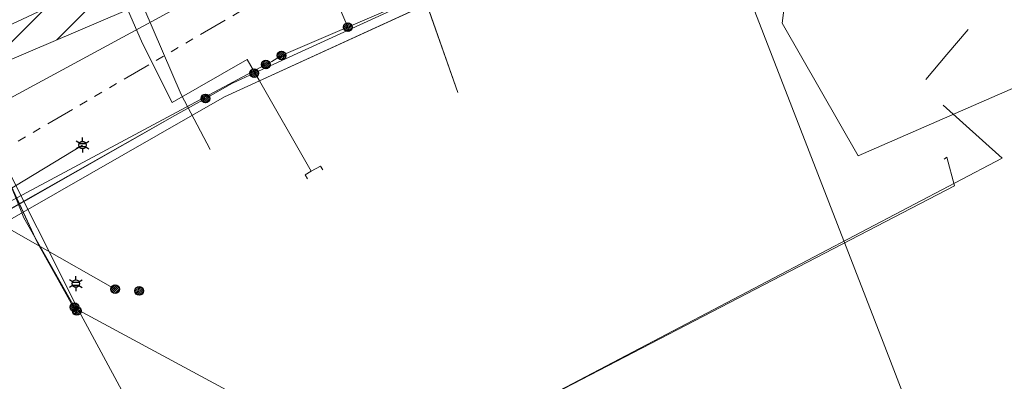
# Model space of a CAD drawing. Header units: metres. Extents: x 197355 to 199157, y 355772 to 356286.
# Tile 122 of 256: x 197739 to 197842, y 356047 to 356085. Entities that reach past the tile are written whole.
import ezdxf
from ezdxf.enums import TextEntityAlignment as Align
from ezdxf.lldxf.tags import DXFTag

# ---------------------------------------------------------------- set-up
doc = ezdxf.new("R2010")
doc.units = ezdxf.units.M
doc.linetypes.add('RI-GWA', pattern=[18.45, 6, -1.8, 1.75, -1.8, 1.75, -1.8, 1.75, -1.8])
for name, color, linetype, lineweight in [('B-WE-KL-DATA_HULPSTUK_KPNB.V.-S', 90, 'Continuous', 25), ('B-WE-KL-DATA_KABELBUNDEL_KPNB.V.-G', 90, 'Continuous', 18), ('B-WE-KL-DATA_KABELBUNDEL_ZIGGOB.V.-G', 94, 'Continuous', 18), ('B-WE-KL-DATA_TELECOM_EUROFIBERNEDERLANDB.V.-G', 98, 'KL-TELECOM-ALGEMEEN-N', 18), ('B-WE-KL-DATA_TELECOM_ZIGGOB.V.-G', 94, 'KL-TELECOM-ALGEMEEN-N', 18), ('B-WE-KL-DATA_ZIGGOB.V.-G', 94, 'KL-DATA-N', 18), ('B-WE-KL-ET_LS_ENEXISNETBEHEERB.V.-G', 190, 'KL-LS-N', 18), ('B-WE-KL-ET_LS_GEMEENTEROERMOND-G', 194, 'KL-LS-N', 18), ('B-WE-KL-ET_LS_HULPSTUK_ENEXISNETBEHEERB.V.-S', 190, 'Continuous', 25), ('B-WE-KL-ET_LS_KABELBUNDEL_ENEXISNETBEHEERB.V.-G', 190, 'KL-BUNDEL-N', 18), ('B-WE-KL-ET_MS_10 kV_ENEXISNETBEHEERB.V.-G', 130, 'KL-MS-N', 18), ('B-WE-KL-ET_MS_ENEXISNETBEHEERB.V.-G', 130, 'KL-MS-N', 18), ('B-WE-KL-ET_MS_HULPSTUK_MOF_ENEXISNETBEHEERB.V.-S', 130, 'Continuous', 25), ('B-WE-KL-WATER_TRANSPORTLEIDING_NVWATERLEIDINGMAATSCHAPPIJLIMBURG-G', 170, 'KL-WATER-TR-N', 18), ('B-WE-KL-WATER_TRANSPORTLEIDING_NVWATERLEIDINGMAATSCHAPPIJLIMBURG-V', 170, 'Continuous', 18), ('B-WE-RI-GWA_GEMEENTEROERMOND-G', 30, 'RI-GWA', 18)]:
    doc.layers.add(name, color=color, linetype=linetype, lineweight=lineweight)
doc.styles.add('NLCS-ISO', font='NLCS-ISO.ttf')
doc.styles.get("Standard").update_dxf_attribs({"font": 'isocp.shx'})
doc.linetypes.add('KL-BUNDEL-N', pattern='A,28,-5,[103,NLCS.SHX,S=1.25,R=0,X=0,Y=0],-5,[103,NLCS.SHX,S=1.25,R=0,X=0,Y=0],-5,[103,NLCS.SHX,S=1.25,R=0,X=0,Y=0],-5,[103,NLCS.SHX,S=1.25,R=0,X=0,Y=0],-5', length=53)
tags = doc.linetypes.add('KL-DATA-N', pattern='A,4,-1,[101,NLCS.SHX,S=0.5,R=0,X=0,Y=0],-1,4,-1,["D",Standard,S=1,R=0,X=-0.25,Y=-0.5],-1.5', length=12.5).pattern_tags.tags
tags[18] = DXFTag(74, 10)
tags = doc.linetypes.add('KL-LS-N', pattern='A,4,-1,[103,NLCS.SHX,S=0.75,R=0,X=0,Y=0],-1,4,-1,["L",Standard,S=1,R=0,X=0,Y=-0.5],-2', length=13).pattern_tags.tags
tags[18] = DXFTag(74, 10)
tags = doc.linetypes.add('KL-MS-N', pattern='A,4,-1,[103,NLCS.SHX,S=0.75,R=0,X=0,Y=0],-1,4,-1,["M",Standard,S=1,R=0,X=0,Y=-0.5],-2', length=13).pattern_tags.tags
tags[18] = DXFTag(74, 10)
doc.linetypes.add('KL-TELECOM-ALGEMEEN-N', pattern='A,7,-1,[101,NLCS.SHX,S=0.5,R=0,X=0,Y=0],-1', length=9)
doc.linetypes.add('KL-WATER-TR-N', pattern='A,7,-0.5,[168,NLCS.SHX,S=0.75,R=0,X=0.75,Y=0],-2,[168,NLCS.SHX,S=0.75,R=0,X=0.75,Y=0],-2', length=11.5)

# ---------------------------------------------------------------- blocks, each defined once
blk = doc.blocks.new('SKL-ET_HULP_MOF-SO')
h = blk.add_hatch()
h.set_pattern_fill('ANSI31', color=256, scale=6, style=0)
h.set_pattern_definition([(45, (-2.25, -126.982), (-0.53033, 0.53033), [])])
edge = h.paths.add_edge_path()
edge.add_arc((0, 0), 2.25, 0, 360)
at = {"linetype": 'Continuous'}
blk.add_circle((0, 0), 2.25, dxfattribs=at)
blk = doc.blocks.new('B-SIE-WEG_LICHTMAST-SO')
at = {"ltscale": 0.1}
for p, q in [((-0.33, 0.19), (-0.67, 0.39)), ((0, 0.39), (0, 0.77)), ((0.33, 0.19), (0.67, 0.39)), ((-0.33, -0.19), (-0.67, -0.39)), ((0, -0.39), (0, -0.77)), ((0.33, -0.19), (0.67, -0.39))]:
    blk.add_line(p, q, dxfattribs=at)
at = {"flags": 128}
for points in [[(-0.35, 0.15), (0.35, 0.15)], [(-0.35, -0.15), (0.35, -0.15)]]:
    blk.add_lwpolyline(points, dxfattribs=at)
at = {"ltscale": 0.1}
blk.add_circle((0, 0), 0.386, dxfattribs=at)
at = {"style": 'NLCS-ISO'}
blk.add_attdef('TYPE', text='', height=0.549, dxfattribs=at).set_placement((0, 0.77), align=Align.BOTTOM_CENTER)

msp = doc.modelspace()

# ---------------------------------------------------------------- hatches: boundary and pattern name
at = {"layer": 'B-WE-KL-WATER_TRANSPORTLEIDING_NVWATERLEIDINGMAATSCHAPPIJLIMBURG-V'}
h = msp.add_hatch(dxfattribs=at)
h.set_pattern_fill('ANSI31', color=256, style=0)
h.paths.add_polyline_path([(198007.763, 356117.6), (198008.191, 356117.488), (198008.665, 356117.303), (198009.11, 356117.061), (198009.521, 356116.766), (198009.889, 356116.421), (198010.213, 356116.032), (198010.484, 356115.606), (198010.699, 356115.149), (198010.855, 356114.667), (198010.95, 356114.17), (198010.98, 356113.668), (198010.946, 356113.162), (198010.85, 356112.666), (198010.692, 356112.186), (198010.474, 356111.731), (198010.199, 356111.304), (198009.876, 356110.918), (198009.505, 356110.575), (198009.093, 356110.282), (198008.646, 356110.042), (198008.176, 356109.861), (198007.685, 356109.741), (198007.183, 356109.684), (198006.676, 356109.691), (198006.145, 356109.766), (197977.052, 356115.753), (197954.966, 356119.678), (197940.92, 356121.489), (197899.434, 356124.468), (197875.488, 356123.821), (197861.025, 356122.104), (197835.47, 356116.269), (197808.894, 356104.199), (197808.321, 356103.984), (197783.042, 356096.435), (197782.728, 356096.353), (197770.573, 356093.66), (197749.801, 356085.675), (197737.479, 356080.429), (197727.644, 356075.238), (197697.896, 356058.088), (197674.428, 356044.912), (197665.457, 356039.694), (197660.521, 356035.569), (197660.167, 356035.304), (197659.726, 356035.048), (197659.259, 356034.849), (197658.775, 356034.713), (197658.275, 356034.638), (197657.77, 356034.628), (197657.266, 356034.681), (197656.774, 356034.797), (197656.302, 356034.973), (197655.854, 356035.209), (197655.44, 356035.499), (197655.066, 356035.84), (197654.737, 356036.224), (197654.46, 356036.647), (197654.239, 356037.101), (197654.076, 356037.58), (197653.976, 356038.075), (197653.938, 356038.579), (197653.965, 356039.084), (197654.055, 356039.581), (197654.207, 356040.063), (197654.419, 356040.522), (197654.687, 356040.952), (197655.005, 356041.342), (197655.395, 356041.711), (197660.714, 356046.15), (197661.169, 356046.454), (197670.421, 356051.837), (197693.914, 356065.027), (197723.695, 356082.195), (197733.873, 356087.572), (197734.21, 356087.732), (197746.876, 356093.122), (197767.946, 356101.221), (197768.588, 356101.415), (197780.873, 356104.136), (197805.804, 356111.582), (197832.513, 356123.713), (197832.8, 356123.83), (197833.326, 356123.986), (197859.426, 356129.945), (197859.897, 356130.026), (197874.702, 356131.784), (197875.112, 356131.814), (197899.391, 356132.47), (197899.835, 356132.46), (197941.58, 356129.463), (197956.29, 356127.567), (197978.629, 356123.596)])

# ---------------------------------------------------------------- linework, layer by layer
at = {"layer": 'B-WE-KL-DATA_KABELBUNDEL_KPNB.V.-G', "ltscale": 0.5, "flags": 128}
for points in [[(197788.405, 356179.744), (197788.405, 356179.743), (197789.282, 356178.065), (197801.736, 356153.337), (197808.273, 356137.655), (197808.955, 356135.867), (197809.527, 356134.343), (197812.418, 356128.414), (197815.736, 356122.713), (197818.768, 356118.222), (197822.064, 356113.921), (197824.054, 356111.875), (197827, 356108.849), (197826.694, 356101.902), (197826.163, 356101.609), (197821.21, 356098.755), (197812.526, 356093.807), (197812.719, 356093.321), (197829.046, 356051.226), (197831.46, 356045.001)], [(197734.996, 356075.041), (197761.951, 356089.628), (197799.45, 356106.788), (197799.828, 356107.036), (197800.183, 356107.315), (197800.512, 356107.624), (197800.814, 356107.961), (197801.085, 356108.323), (197801.323, 356108.707), (197801.527, 356109.11), (197801.695, 356109.529), (197801.826, 356109.962), (197801.919, 356110.404), (197801.974, 356110.853), (197801.989, 356111.304), (197801.964, 356111.756), (197801.901, 356112.203), (197800.363, 356115.972), (197794.201, 356131.079), (197793.394, 356133.054), (197790.39, 356140.419), (197789.759, 356140.144)], [(197723.648, 356099.264), (197723.649, 356099.262), (197731.433, 356083.456), (197732.183, 356081.932), (197734.996, 356075.041), (197735.338, 356074.204), (197739.421, 356064.173), (197741.12, 356061.176), (197744.696, 356054.869)], [(197728.445, 356081.711), (197731.144, 356074.323), (197731.776, 356073.298), (197736.521, 356065.61), (197738.104, 356062.887), (197741.12, 356061.176), (197748.924, 356056.748)], [(197744.696, 356054.869), (197744.926, 356054.464)]]:
    msp.add_lwpolyline(points, dxfattribs=at)
at = {"layer": 'B-WE-KL-DATA_KABELBUNDEL_ZIGGOB.V.-G', "ltscale": 0.5, "flags": 128}
for points in [[(197763.994, 356078.449), (197762.718, 356080.674), (197754.872, 356076.176), (197751.787, 356082.36), (197748.407, 356090.078)], [(197743.232, 356087.791), (197742.542, 356086.391), (197737.094, 356083.872), (197734.499, 356082.872)], [(197781.441, 356086.437), (197763.994, 356078.449)], [(197781.441, 356086.437), (197784.689, 356077.251)], [(197675.448, 356045.8), (197675.61, 356046.42), (197677.905, 356047.896), (197690.553, 356055.406), (197708.198, 356065.386), (197732.61, 356078.839), (197736.601, 356070.668), (197739.338, 356064.765)], [(197739.338, 356064.765), (197760.347, 356076.779), (197763.994, 356078.449)], [(197763.994, 356078.449), (197769.393, 356069.019)], [(197769.393, 356069.019), (197768.756, 356068.663), (197768.988, 356068.247)], [(197769.393, 356069.019), (197770.359, 356069.544), (197770.578, 356069.16)], [(197683.061, 356031.91), (197683.008, 356032.139), (197683.063, 356032.388), (197683.452, 356032.807), (197739.338, 356064.765)], [(197739.338, 356064.765), (197740.824, 356061.56), (197744.84, 356054.415)]]:
    msp.add_lwpolyline(points, dxfattribs=at)
at = {"layer": 'B-WE-KL-DATA_TELECOM_EUROFIBERNEDERLANDB.V.-G', "ltscale": 0.5, "flags": 128}
for points in [[(198387.933, 356057.448), (198384.7, 356058), (198382.1, 356058.5), (198375.6, 356060.2), (198338.6, 356066), (198293.3, 356072.6), (198242.4, 356079.4), (198219.2, 356082.3), (198204.8, 356084), (198201, 356083.8), (198198.5, 356084.9), (198187.5, 356086.1), (198175.7, 356088.8), (198155.8, 356092.8), (198131.9, 356096.4), (198123.8, 356097.3), (198114.5, 356098.2), (198103.2, 356099.3), (198071.1, 356103.1), (198070.1, 356093.9), (198069.6, 356094), (198061.4, 356094.6), (198056.2, 356094.9), (198049.7, 356095.1), (198044, 356095.2), (198035, 356095.1), (198035, 356098.4), (198034.9, 356100.9), (198028, 356109.5), (198014.5, 356112.6), (197986.8, 356118.7), (197966.4, 356123.1), (197950.5, 356125.6), (197941.8, 356126.6), (197919.2, 356129.1), (197879.7, 356133.6), (197872.9, 356133.9), (197866.4, 356134), (197858.4, 356133.3), (197846.8, 356130.9), (197837.4, 356127.7), (197825.2, 356122.5), (197824.18, 356121.55), (197821.539, 356120.467), (197821.226, 356120.125), (197822.064, 356118.289), (197823.346, 356113.523), (197825.364, 356113.712), (197826.689, 356103.861), (197827.167, 356102.831), (197829.118, 356103.873), (197831.002, 356100.714), (197819.745, 356094.295), (197818.499, 356084.477), (197826.45, 356070.638), (197844.189, 356078.387)], [(197837.9, 356083.8), (197835.7, 356081.2), (197833.5, 356078.6)], [(197679.095, 356049.905), (197680.198, 356050.797), (197691.858, 356057.469), (197717.412, 356072.167), (197726.46, 356077.54), (197731.947, 356080.678), (197736.47, 356071.63), (197745.1, 356054.56), (197771.214, 356006.18), (197820.98, 356034.47)], [(197679.095, 356049.905), (197680.198, 356050.797), (197691.858, 356057.469), (197717.412, 356072.167), (197726.46, 356077.54), (197731.947, 356080.678), (197736.47, 356071.63), (197745.1, 356054.56), (197777.72, 356036.97)], [(197731.947, 356080.678), (197736.471, 356071.628), (197745.098, 356054.562)], [(197777.72, 356036.97), (197841.47, 356070.38), (197835.3, 356075.9)], [(197835.4, 356070.3), (197835.7, 356070.5), (197836.5, 356067.5), (197777.7, 356037)]]:
    msp.add_lwpolyline(points, dxfattribs=at)
at = {"layer": 'B-WE-KL-DATA_TELECOM_ZIGGOB.V.-G', "ltscale": 0.5, "flags": 128}
for points in [[(197734.343, 355936.889), (197726.248, 355954.176), (197718.981, 355968.61), (197713.819, 355978.375), (197709.249, 355986.678), (197706.461, 355991.548), (197700.866, 355999.91), (197689.902, 356020.086), (197687.172, 356025.013), (197683.061, 356031.91), (197683.008, 356032.139), (197683.063, 356032.388), (197683.452, 356032.807), (197760.347, 356076.779), (197798.819, 356094.394), (197799.211, 356094.691), (197799.354, 356094.898), (197799.504, 356095.391), (197799.362, 356096.174), (197786.181, 356126.067), (197791.495, 356128.14), (197792.561, 356133.259), (197792.265, 356134.283), (197793.058, 356134.628), (197784.747, 356153.327), (197775.19, 356175.197), (197760.834, 356193.585), (197760.352, 356193.883), (197759.779, 356193.866), (197759.44, 356193.677), (197754.75, 356189.662)], [(197768.988, 356068.247), (197768.756, 356068.663), (197769.393, 356069.019), (197769.114, 356069.518), (197763.994, 356078.449), (197760.347, 356076.779), (197683.452, 356032.807), (197683.328, 356032.723), (197683.219, 356032.623), (197683.13, 356032.51), (197683.063, 356032.388), (197683.022, 356032.263), (197683.008, 356032.139), (197683.021, 356032.02), (197683.061, 356031.91), (197682.805, 356032.34), (197675.193, 356046.266), (197675.084, 356046.435), (197671.668, 356044.222), (197659.098, 356062.395), (197658.185, 356062.892), (197652.449, 356062.751), (197650.251, 356065.146), (197645.762, 356069.226), (197643.986, 356070.73), (197642.243, 356072.198), (197640.532, 356073.631), (197638.856, 356075.026), (197637.645, 356076.029), (197636.453, 356077.011), (197634.817, 356078.352), (197632.987, 356079.84), (197633.219, 356080.166)], [(197770.578, 356069.16), (197770.359, 356069.544), (197769.393, 356069.019), (197768.756, 356068.663), (197768.988, 356068.247)]]:
    msp.add_lwpolyline(points, dxfattribs=at)
at = {"layer": 'B-WE-KL-DATA_ZIGGOB.V.-G', "ltscale": 0.5, "flags": 128}
for points in [[(198390.103, 356073.554), (198377.882, 356075.625), (198351.192, 356080.134), (198348.431, 356063.568), (198344.869, 356064.114), (198344.754, 356064.134), (198307.066, 356069.909), (198257.536, 356076.561), (198207.946, 356082.762), (198182.036, 356085.881), (198167.994, 356088.254), (198167.732, 356088.379), (198166.915, 356089.962), (198161.916, 356092.597), (198137.506, 356095.335), (198103.562, 356099.271), (198079.224, 356101.73), (198075.344, 356101.241), (198063.281, 356095.001), (198054.03, 356096.354), (198042.911, 356098.02), (198035.313, 356098.993), (198034.994, 356100.858), (198034.491, 356102.617), (198033.815, 356104.236), (198032.979, 356105.684), (198031.998, 356106.934), (198030.892, 356107.962), (198029.681, 356108.746), (198028.389, 356109.274), (198026.078, 356109.869), (197982.407, 356119.286), (197967.257, 356122.321), (197958.837, 356123.804), (197951.533, 356124.908), (197935.194, 356126.732), (197888.339, 356131.818), (197874.639, 356133.144), (197871.556, 356133.219), (197865.866, 356133.028), (197862.079, 356132.717), (197858.305, 356132.258), (197852.677, 356131.296), (197848.957, 356130.474), (197843.438, 356128.971), (197841.624, 356128.315), (197835.429, 356125.836), (197827.662, 356122.548), (197790.628, 356106.332), (197784.382, 356104.258), (197776.676, 356102.049), (197771.433, 356100.253), (197743.232, 356087.791), (197742.542, 356086.391), (197737.094, 356083.872), (197731.401, 356081.679), (197730.361, 356079.667), (197725.007, 356076.747), (197721.737, 356075.114), (197702.193, 356062.721), (197684.582, 356052.706), (197675.362, 356046.615), (197671.668, 356044.222), (197671.207, 356043.924), (197656.214, 356034.344), (197650.801, 356029.256), (197617.418, 355997.625), (197609.649, 355990.861), (197606.434, 355988.156), (197595.428, 355978.482), (197593.974, 355975.818), (197600.303, 355951.504), (197601.455, 355946.606), (197597.888, 355945.294), (197591.088, 355942.443), (197591.175, 355941.147)], [(197591.175, 355941.147), (197591.088, 355942.443), (197597.888, 355945.294), (197601.455, 355946.606), (197600.303, 355951.504), (197593.974, 355975.818), (197595.428, 355978.482), (197606.434, 355988.156), (197609.649, 355990.861), (197617.418, 355997.625), (197650.801, 356029.256), (197656.214, 356034.344), (197671.207, 356043.924), (197671.668, 356044.222), (197675.362, 356046.615), (197684.582, 356052.706), (197702.193, 356062.721), (197721.737, 356075.114), (197725.007, 356076.747), (197730.361, 356079.667), (197731.401, 356081.679), (197737.094, 356083.872), (197742.542, 356086.391), (197743.232, 356087.791), (197771.433, 356100.253), (197776.676, 356102.049), (197784.382, 356104.258), (197790.628, 356106.332), (197827.662, 356122.548), (197835.429, 356125.836), (197841.624, 356128.315), (197843.438, 356128.971), (197848.957, 356130.474), (197852.677, 356131.296), (197858.305, 356132.258), (197862.079, 356132.717), (197865.866, 356133.028), (197871.556, 356133.219), (197874.639, 356133.144), (197888.339, 356131.818), (197935.194, 356126.732), (197951.533, 356124.908), (197958.837, 356123.804), (197967.257, 356122.321), (197982.407, 356119.286), (198026.078, 356109.869), (198028.389, 356109.274), (198029.681, 356108.746), (198030.892, 356107.962), (198031.998, 356106.934), (198032.979, 356105.684), (198033.815, 356104.236), (198034.491, 356102.617), (198034.994, 356100.858), (198035.313, 356098.993), (198042.911, 356098.02), (198054.03, 356096.354), (198063.281, 356095.001), (198075.344, 356101.241), (198079.224, 356101.73), (198103.562, 356099.271), (198137.506, 356095.335), (198161.916, 356092.597), (198166.915, 356089.962), (198167.732, 356088.379), (198167.994, 356088.254), (198182.036, 356085.881), (198207.946, 356082.762), (198257.536, 356076.561), (198307.066, 356069.909), (198344.754, 356064.134), (198344.869, 356064.114), (198348.431, 356063.568), (198351.192, 356080.134), (198377.882, 356075.625), (198390.103, 356073.554)], [(198390.103, 356073.554), (198377.882, 356075.625), (198351.192, 356080.134), (198348.431, 356063.568), (198344.869, 356064.114), (198344.754, 356064.134), (198307.066, 356069.909), (198257.536, 356076.561), (198207.946, 356082.762), (198182.036, 356085.881), (198167.994, 356088.254), (198167.732, 356088.379), (198166.915, 356089.962), (198161.916, 356092.597), (198137.506, 356095.335), (198103.562, 356099.271), (198079.224, 356101.73), (198075.344, 356101.241), (198063.281, 356095.001), (198054.03, 356096.354), (198042.911, 356098.02), (198035.313, 356098.993), (198034.994, 356100.858), (198034.491, 356102.617), (198033.815, 356104.236), (198032.979, 356105.684), (198031.998, 356106.934), (198030.892, 356107.962), (198029.681, 356108.746), (198028.389, 356109.274), (198026.078, 356109.869), (197982.407, 356119.286), (197967.257, 356122.321), (197958.837, 356123.804), (197951.533, 356124.908), (197935.194, 356126.732), (197888.339, 356131.818), (197874.639, 356133.144), (197871.556, 356133.219), (197865.866, 356133.028), (197862.079, 356132.717), (197858.305, 356132.258), (197852.677, 356131.296), (197848.957, 356130.474), (197843.438, 356128.971), (197841.624, 356128.315), (197835.429, 356125.836), (197827.662, 356122.548), (197790.628, 356106.332), (197784.382, 356104.258), (197776.676, 356102.049), (197771.433, 356100.253), (197743.232, 356087.791), (197742.542, 356086.391), (197737.094, 356083.872), (197731.401, 356081.679), (197730.361, 356079.667), (197725.007, 356076.747), (197721.737, 356075.114), (197702.193, 356062.721), (197684.582, 356052.706), (197675.362, 356046.615), (197671.668, 356044.222), (197671.207, 356043.924), (197656.214, 356034.344), (197650.801, 356029.256), (197617.418, 355997.625), (197609.649, 355990.861), (197606.434, 355988.156), (197595.428, 355978.482), (197593.974, 355975.818), (197600.303, 355951.504), (197601.455, 355946.606), (197597.888, 355945.294), (197591.088, 355942.443), (197591.175, 355941.147)], [(197637.928, 356061.171), (197628.75, 356069.282), (197627.372, 356071.978), (197632.602, 356079.302), (197636.223, 356076.5), (197638.537, 356074.652), (197649.328, 356065.49), (197652.449, 356062.751), (197658.185, 356062.892), (197659.077, 356062.406), (197671.668, 356044.222), (197675.362, 356046.615), (197684.582, 356052.706), (197702.193, 356062.721), (197721.737, 356075.114), (197725.007, 356076.747), (197730.361, 356079.667), (197731.401, 356081.679), (197737.094, 356083.872), (197742.542, 356086.391), (197743.232, 356087.791), (197771.433, 356100.253), (197776.676, 356102.049), (197784.382, 356104.258), (197790.628, 356106.332), (197827.662, 356122.548), (197835.429, 356125.836), (197841.624, 356128.315), (197843.438, 356128.971), (197848.957, 356130.474), (197852.677, 356131.296), (197858.305, 356132.258), (197862.079, 356132.717), (197865.866, 356133.028), (197871.556, 356133.219), (197874.639, 356133.144), (197888.339, 356131.818), (197935.194, 356126.732), (197951.533, 356124.908), (197958.837, 356123.804), (197967.257, 356122.321), (197982.407, 356119.286), (198026.078, 356109.869), (198028.389, 356109.274), (198029.681, 356108.746), (198030.892, 356107.962), (198031.998, 356106.934), (198032.979, 356105.684), (198033.815, 356104.236), (198034.491, 356102.617), (198034.994, 356100.858), (198035.313, 356098.993), (198042.911, 356098.02), (198054.03, 356096.354), (198063.281, 356095.001), (198075.344, 356101.241), (198079.224, 356101.73), (198103.562, 356099.271), (198137.506, 356095.335), (198161.916, 356092.597), (198166.915, 356089.962), (198167.732, 356088.379), (198167.994, 356088.254), (198182.036, 356085.881), (198207.946, 356082.762), (198257.536, 356076.561), (198307.066, 356069.909), (198344.754, 356064.134), (198344.869, 356064.114), (198348.431, 356063.568), (198351.192, 356080.134), (198377.882, 356075.625), (198390.103, 356073.554)], [(197634.534, 356076.285), (197634.954, 356076.075), (197635.423, 356076.043), (197635.868, 356076.192), (197636.223, 356076.5), (197638.537, 356074.652), (197649.328, 356065.49), (197652.449, 356062.751), (197658.185, 356062.892), (197659.077, 356062.406), (197671.668, 356044.222), (197675.362, 356046.615), (197684.582, 356052.706), (197702.193, 356062.721), (197721.737, 356075.114), (197725.007, 356076.747), (197730.361, 356079.667), (197731.401, 356081.679), (197737.094, 356083.872), (197742.542, 356086.391), (197743.232, 356087.791), (197771.433, 356100.253), (197776.676, 356102.049), (197784.382, 356104.258), (197790.628, 356106.332), (197827.662, 356122.548), (197835.429, 356125.836), (197841.624, 356128.315), (197843.438, 356128.971), (197848.957, 356130.474), (197852.677, 356131.296), (197858.305, 356132.258), (197862.079, 356132.717), (197865.866, 356133.028), (197871.556, 356133.219), (197874.639, 356133.144), (197888.339, 356131.818), (197935.194, 356126.732), (197951.533, 356124.908), (197958.837, 356123.804), (197967.257, 356122.321), (197982.407, 356119.286), (198026.078, 356109.869), (198028.389, 356109.274), (198029.681, 356108.746), (198030.892, 356107.962), (198031.998, 356106.934), (198032.979, 356105.684), (198033.815, 356104.236), (198034.491, 356102.617), (198034.994, 356100.858), (198035.313, 356098.993), (198042.911, 356098.02), (198054.03, 356096.354), (198063.281, 356095.001), (198075.344, 356101.241), (198079.224, 356101.73), (198103.562, 356099.271), (198137.506, 356095.335), (198161.916, 356092.597), (198166.915, 356089.962), (198167.732, 356088.379), (198167.994, 356088.254), (198182.036, 356085.881), (198207.946, 356082.762), (198257.536, 356076.561), (198307.066, 356069.909), (198344.754, 356064.134), (198344.869, 356064.114), (198348.431, 356063.568), (198351.192, 356080.134), (198377.882, 356075.625), (198390.103, 356073.554)], [(197774.787, 356101.897), (197776.263, 356096.438), (197780.848, 356088.116), (197784.689, 356077.251)], [(197744.84, 356054.415), (197740.824, 356061.56), (197736.601, 356070.668), (197732.61, 356078.839), (197708.198, 356065.386), (197690.553, 356055.406), (197677.905, 356047.896), (197675.61, 356046.42), (197674.968, 356043.97), (197672.826, 356042.548), (197659.077, 356062.406), (197658.447, 356063.331), (197657.821, 356062.883), (197654.451, 356060.612), (197654.01, 356060.403), (197653.3, 356060.304), (197652.926, 356060.15), (197645.755, 356054.716), (197644.155, 356056.376), (197641.641, 356058.912), (197634.607, 356064.107), (197628.879, 356068.149), (197628.859, 356071.08), (197631.745, 356075.622), (197632.889, 356075.865), (197634.534, 356076.285)]]:
    msp.add_lwpolyline(points, dxfattribs=at)
at = {"layer": 'B-WE-KL-ET_LS_ENEXISNETBEHEERB.V.-G', "ltscale": 0.5, "flags": 128}
for points in [[(197773.194, 356084.048), (197766.549, 356099.545)], [(197805.589, 356097.719), (197800.826, 356095.815), (197795.107, 356093.445), (197766.293, 356081.089)], [(197764.644, 356080.145), (197736.763, 356065.248), (197733.021, 356063.141), (197721.274, 356055.699), (197720.03, 356054.966)], [(197766.293, 356081.089), (197765.263, 356080.476), (197764.644, 356080.145)], [(197737.563, 356066.905), (197745.525, 356071.758)]]:
    msp.add_lwpolyline(points, dxfattribs=at)
at = {"layer": 'B-WE-KL-ET_LS_GEMEENTEROERMOND-G', "ltscale": 0.5, "flags": 128}
for points in [[(197755.822, 356077.036), (197743.279, 356106.182)], [(197755.822, 356077.036), (197758.833, 356071.281)]]:
    msp.add_lwpolyline(points, dxfattribs=at)
at = {"layer": 'B-WE-KL-ET_LS_KABELBUNDEL_ENEXISNETBEHEERB.V.-G', "ltscale": 0.5, "flags": 128}
for points in [[(197805.589, 356097.719), (197800.826, 356095.815), (197795.107, 356093.445), (197766.293, 356081.089)], [(197764.644, 356080.145), (197736.763, 356065.248), (197733.021, 356063.141), (197721.274, 356055.699), (197720.03, 356054.966)], [(197766.293, 356081.089), (197765.263, 356080.476), (197764.644, 356080.145)]]:
    msp.add_lwpolyline(points, dxfattribs=at)
at = {"layer": 'B-WE-KL-ET_MS_10 kV_ENEXISNETBEHEERB.V.-G', "ltscale": 0.5, "flags": 128}
for points in [[(197763.442, 356079.242), (197798.101, 356095.111), (197798.354, 356095.263), (197798.576, 356095.458), (197798.759, 356095.689), (197798.899, 356095.95), (197798.99, 356096.23), (197799.029, 356096.523), (197799.016, 356096.818), (197798.951, 356097.106), (197786.615, 356125.053), (197786.528, 356125.449), (197786.51, 356125.854), (197786.561, 356126.257), (197786.679, 356126.645), (197786.861, 356127.007), (197787.102, 356127.333), (197787.395, 356127.614), (197787.731, 356127.841), (197789.174, 356128.589), (197789.547, 356128.965), (197789.896, 356129.363), (197790.22, 356129.781), (197790.519, 356130.218), (197790.79, 356130.673), (197791.034, 356131.143), (197791.248, 356131.627), (197791.433, 356132.123), (197791.61, 356132.714), (197791.745, 356133.317), (197791.837, 356133.927), (197791.885, 356134.542), (197791.89, 356135.16), (197791.851, 356135.776), (197791.769, 356136.388), (197791.644, 356136.992), (197791.381, 356137.653), (197787.732, 356146.437), (197786.317, 356149.738), (197775.556, 356174.34), (197775.19, 356175.197), (197774.667, 356176.176), (197774.118, 356177.14), (197773.544, 356178.089), (197772.945, 356179.023), (197772.321, 356179.941), (197771.674, 356180.842), (197771.002, 356181.726), (197770.308, 356182.591), (197760.848, 356193.57)], [(197763.442, 356079.242), (197761.175, 356078.204), (197758.362, 356076.624)], [(197758.362, 356076.624), (197755.163, 356074.827), (197739.577, 356066.012), (197724.029, 356057.131), (197708.52, 356048.183), (197693.048, 356039.169), (197688.236, 356036.347), (197683.427, 356033.519), (197683.263, 356033.389), (197683.124, 356033.232), (197683.015, 356033.054), (197682.937, 356032.859), (197682.895, 356032.654), (197682.888, 356032.445), (197682.918, 356032.238), (197682.983, 356032.039), (197688.124, 356023.353), (197693.844, 356012.803), (197694.416, 356011.749), (197700.787, 356000), (197701.547, 355998.867), (197702.289, 355997.76), (197694.416, 356011.749), (197700.787, 356000), (197701.547, 355998.867), (197702.289, 355997.76)]]:
    msp.add_lwpolyline(points, dxfattribs=at)
at = {"layer": 'B-WE-KL-ET_MS_ENEXISNETBEHEERB.V.-G', "ltscale": 0.5, "flags": 128}
for points in [[(197798.951, 356097.106), (197798.899, 356095.95), (197798.101, 356095.111), (197763.442, 356079.242)], [(197763.442, 356079.242), (197761.175, 356078.204), (197758.362, 356076.624)], [(197758.362, 356076.624), (197755.163, 356074.827), (197724.029, 356057.131), (197693.048, 356039.169), (197688.236, 356036.347), (197683.427, 356033.519), (197682.937, 356032.859), (197682.983, 356032.039)]]:
    msp.add_lwpolyline(points, dxfattribs=at)
at = {"layer": 'B-WE-KL-WATER_TRANSPORTLEIDING_NVWATERLEIDINGMAATSCHAPPIJLIMBURG-G', "linetype": 'ByBlock', "ltscale": 0.5, "flags": 128}
msp.add_lwpolyline([(197674.428, 356044.912), (197697.896, 356058.088), (197727.644, 356075.238), (197737.479, 356080.429), (197749.801, 356085.675), (197770.573, 356093.66), (197782.728, 356096.353), (197783.042, 356096.435), (197808.321, 356103.984), (197808.894, 356104.199), (197835.47, 356116.269), (197861.025, 356122.104), (197875.488, 356123.821), (197899.434, 356124.468), (197940.92, 356121.489)], dxfattribs=at)
at = {"layer": 'B-WE-RI-GWA_GEMEENTEROERMOND-G', "ltscale": 0.5, "flags": 128}
msp.add_lwpolyline([(197718, 356060), (197762.325, 356085.904)], dxfattribs=at)

# ---------------------------------------------------------------- block references
at = {"layer": 'B-WE-KL-DATA_HULPSTUK_KPNB.V.-S', "xscale": 0.2, "yscale": 0.2, "zscale": 0.2}
for p in [(197748.924, 356056.748), (197751.438, 356056.549), (197744.696, 356054.869), (197744.696, 356054.869), (197744.926, 356054.464)]:
    msp.add_blockref('SKL-ET_HULP_MOF-SO', p, dxfattribs=at)
at = {"layer": 'B-WE-KL-ET_LS_HULPSTUK_ENEXISNETBEHEERB.V.-S', "xscale": 0.2, "yscale": 0.2, "zscale": 0.2}
for p in [(197773.194, 356084.048), (197766.293, 356081.089), (197764.644, 356080.145)]:
    msp.add_blockref('SKL-ET_HULP_MOF-SO', p, dxfattribs=at)
at = {"layer": 'B-WE-KL-ET_LS_HULPSTUK_ENEXISNETBEHEERB.V.-S'}
for p in [(197745.525, 356071.758), (197744.825, 356057.316)]:
    msp.add_blockref('B-SIE-WEG_LICHTMAST-SO', p, dxfattribs=at)
at = {"layer": 'B-WE-KL-ET_MS_HULPSTUK_MOF_ENEXISNETBEHEERB.V.-S', "xscale": 0.2, "yscale": 0.2, "zscale": 0.2}
for p in [(197763.442, 356079.242), (197758.362, 356076.624)]:
    msp.add_blockref('SKL-ET_HULP_MOF-SO', p, dxfattribs=at)

doc.saveas('drawing.dxf')
